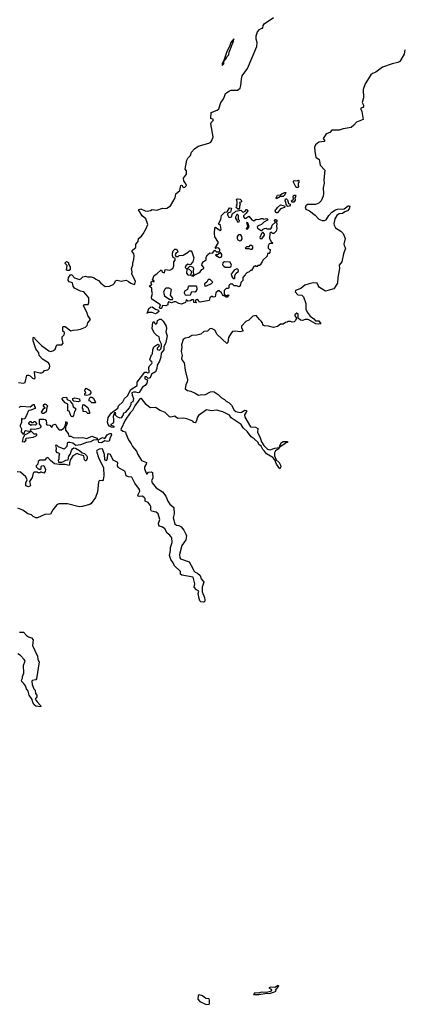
# Model space of a CAD drawing. Extents: x 2380107 to 2585170, y 384273 to 546161.
# Tile 177 of 256: x 2550298 to 2555024, y 408172 to 420285. Entities that reach past the tile are written whole.
import ezdxf

# ---------------------------------------------------------------- set-up
doc = ezdxf.new("R2010")
doc.units = 0

msp = doc.modelspace()

# ---------------------------------------------------------------- linework, layer by layer
at = {"layer": '0CON05XD'}
for points in [[(2550285, 415820), (2550345, 415813), (2550365, 415822), (2550385, 415910), (2550405, 415912), (2550425, 415902), (2550455, 415873), (2550475, 415868), (2550485, 415872), (2550489, 415885), (2550478, 415945), (2550482, 415958), (2550545, 415941), (2550569, 415941), (2550585, 415948), (2550602, 415968), (2550644, 415976), (2550664, 415996), (2550668, 416025), (2550664, 416045), (2550651, 416065), (2550578, 416108), (2550537, 416155), (2550533, 416185), (2550497, 416237), (2550464, 416335), (2550464, 416376), (2550475, 416380), (2550488, 416355), (2550565, 416276), (2550655, 416211), (2550675, 416204), (2550695, 416206), (2550715, 416214), (2550735, 416233), (2550756, 416284), (2550815, 416287), (2550832, 416305), (2550820, 416355), (2550820, 416385), (2550845, 416410), (2550850, 416425), (2550848, 416438), (2550830, 416455), (2550830, 416505), (2550835, 416510), (2550855, 416510), (2550925, 416458), (2550955, 416467), (2551005, 416468), (2551045, 416478), (2551105, 416502), (2551126, 416524), (2551134, 416556), (2551170, 416595), (2551137, 416645), (2551124, 416685), (2551084, 416766), (2551095, 416782), (2551138, 416782), (2551147, 416805), (2551149, 416865), (2551085, 416939), (2551045, 416946), (2550971, 416981), (2550956, 417005), (2550947, 417047), (2550905, 417058), (2550892, 417075), (2550899, 417115), (2550925, 417150), (2550938, 417148), (2550970, 417110), (2551035, 417090), (2551050, 417095), (2551075, 417120), (2551105, 417128), (2551131, 417121), (2551175, 417122), (2551215, 417108), (2551232, 417092), (2551265, 417077), (2551295, 417042), (2551347, 417003), (2551402, 417008), (2551445, 417028), (2551462, 417045), (2551477, 417073), (2551495, 417080), (2551545, 417067), (2551605, 417079), (2551635, 417066), (2551665, 417043), (2551705, 417029), (2551715, 417033), (2551720, 417070), (2551678, 417155), (2551681, 417185), (2551674, 417225), (2551688, 417265), (2551688, 417295), (2551700, 417335), (2551704, 417385), (2551701, 417405), (2551680, 417435), (2551681, 417445), (2551687, 417455), (2551725, 417482), (2551726, 417525), (2551752, 417555), (2551758, 417595), (2551795, 417623), (2551815, 417650), (2551854, 417715), (2551874, 417765), (2551847, 417835), (2551805, 417870), (2551760, 417945), (2551785, 417959), (2551842, 417932), (2551865, 417929), (2551904, 417936), (2551925, 417949), (2551985, 417940), (2552054, 417966), (2552085, 417964), (2552105, 417966), (2552151, 417995), (2552208, 418092), (2552218, 418142), (2552268, 418182), (2552280, 418245), (2552285, 418250), (2552296, 418246), (2552305, 418220), (2552328, 418225), (2552346, 418244), (2552340, 418265), (2552314, 418304), (2552310, 418335), (2552349, 418385), (2552346, 418425), (2552332, 418445), (2552351, 418555), (2552365, 418582), (2552399, 418615), (2552410, 418655), (2552448, 418695), (2552492, 418728), (2552623, 418767), (2552645, 418779), (2552661, 418799), (2552674, 418845), (2552648, 419002), (2552657, 419025), (2552676, 419044), (2552680, 419055), (2552648, 419068), (2552650, 419145), (2552725, 419172), (2552745, 419188), (2552768, 419265), (2552798, 419302), (2552815, 419338), (2552827, 419375), (2552875, 419408), (2552895, 419417), (2552975, 419418), (2553008, 419442), (2553017, 419475), (2553022, 419555), (2553033, 419595), (2553099, 419685), (2553214, 419954), (2553218, 420005), (2553204, 420045), (2553202, 420085), (2553220, 420135), (2553245, 420162), (2553275, 420180), (2553285, 420180), (2553290, 420215), (2553303, 420235), (2553418, 420312)], [(2552785, 419720), (2552805, 419742), (2552808, 419772), (2552818, 419792), (2552827, 419795), (2552847, 419833), (2552867, 419853), (2552873, 419887), (2552925, 420020), (2552930, 420050), (2552893, 420005), (2552877, 419953), (2552843, 419895), (2552812, 419795), (2552785, 419740), (2552785, 419720)], [(2555032, 419915), (2555021, 419859), (2554968, 419772), (2554945, 419757), (2554875, 419742), (2554755, 419699), (2554675, 419641), (2554635, 419624), (2554615, 419605), (2554545, 419495), (2554517, 419425), (2554521, 419325), (2554506, 419265), (2554521, 419235), (2554523, 419215), (2554515, 419203), (2554491, 419195), (2554489, 419185), (2554503, 419155), (2554517, 419055), (2554435, 419025), (2554405, 418988), (2554371, 418959), (2554275, 418944), (2554225, 418927), (2554135, 418925), (2554108, 418895), (2554075, 418885), (2554059, 418871), (2554029, 418825), (2554046, 418795), (2554041, 418785), (2553975, 418778), (2553935, 418745), (2553922, 418715), (2553925, 418662), (2553939, 418595), (2553977, 418565), (2553991, 418495), (2554049, 418435), (2554035, 418315), (2554039, 418275), (2554027, 418215), (2554031, 418145), (2554026, 418115), (2554004, 418056), (2553973, 418027), (2553935, 418012), (2553835, 418011), (2553815, 417994), (2553807, 417965), (2553814, 417954), (2553860, 417935), (2553929, 417879), (2553975, 417829), (2554015, 417814), (2554045, 417816), (2554065, 417824), (2554096, 417875), (2554133, 417917), (2554178, 417945), (2554205, 417953), (2554285, 417956), (2554335, 417994), (2554350, 417995), (2554356, 417986), (2554345, 417956), (2554325, 417933), (2554295, 417922), (2554265, 417900), (2554225, 417898), (2554195, 417874), (2554169, 417835), (2554158, 417775), (2554161, 417755), (2554180, 417725), (2554246, 417685), (2554274, 417654), (2554297, 417595), (2554283, 417523), (2554286, 417505), (2554303, 417473), (2554278, 417405), (2554256, 417304), (2554224, 417265), (2554226, 417224), (2554206, 417114), (2554204, 417045), (2554157, 416975), (2554055, 416947), (2553982, 416992), (2553964, 417014), (2553955, 417043), (2553905, 417047), (2553854, 417034)], [(2553715, 418220), (2553695, 418220), (2553662, 418285), (2553663, 418297), (2553672, 418308), (2553708, 418302), (2553725, 418310), (2553730, 418305), (2553730, 418285), (2553720, 418275), (2553720, 418245), (2553730, 418235), (2553715, 418220)], [(2553455, 418080), (2553450, 418095), (2553465, 418128), (2553505, 418130), (2553523, 418147), (2553555, 418160), (2553568, 418158), (2553555, 418130), (2553535, 418110), (2553505, 418110), (2553455, 418080)], [(2553648, 418038), (2553642, 418042), (2553640, 418055), (2553662, 418075), (2553660, 418115), (2553670, 418125), (2553685, 418128), (2553690, 418115), (2553680, 418095), (2553682, 418065), (2553665, 418042), (2553648, 418038)], [(2552985, 417950), (2552960, 417975), (2552962, 417988), (2552970, 417995), (2552960, 418005), (2552970, 418015), (2552972, 418045), (2552962, 418075), (2552975, 418082), (2553008, 418078), (2553028, 418055), (2553015, 418040), (2553000, 418035), (2553008, 418015), (2552998, 417992), (2553000, 417965), (2552985, 417950)], [(2553455, 417908), (2553444, 417914), (2553438, 417932), (2553467, 417973), (2553502, 418008), (2553553, 417993), (2553558, 417985), (2553552, 417975), (2553505, 417958), (2553465, 417910), (2553455, 417908)], [(2553595, 417988), (2553573, 418013), (2553570, 418045), (2553560, 418055), (2553565, 418080), (2553575, 418080), (2553588, 418068), (2553600, 418025), (2553620, 418015), (2553622, 418005), (2553615, 417990), (2553595, 417988)], [(2552022, 416732), (2552018, 416745), (2552030, 416775), (2551923, 416845), (2551917, 416873), (2551932, 416915), (2551922, 416945), (2551922, 416982), (2551890, 417005), (2551905, 417020), (2551920, 417025), (2551912, 417045), (2551915, 417060), (2551925, 417070), (2551935, 417070), (2551945, 417060), (2551950, 417065), (2551948, 417075), (2551930, 417085), (2551952, 417138), (2551985, 417160), (2552035, 417208), (2552055, 417180), (2552078, 417172), (2552085, 417210), (2552145, 417202), (2552178, 417222), (2552192, 417255), (2552193, 417307), (2552208, 417325), (2552210, 417345), (2552185, 417360), (2552177, 417385), (2552177, 417413), (2552185, 417440), (2552205, 417460), (2552225, 417460), (2552240, 417435), (2552238, 417422), (2552222, 417418), (2552208, 417395), (2552215, 417370), (2552245, 417372), (2552258, 417382), (2552305, 417390), (2552370, 417425), (2552385, 417440), (2552405, 417442), (2552415, 417430), (2552436, 417355), (2552426, 417305), (2552395, 417272), (2552385, 417268), (2552364, 417276), (2552340, 417255), (2552332, 417235), (2552352, 417215), (2552347, 417167), (2552365, 417147), (2552395, 417142), (2552403, 417147), (2552413, 417185), (2552389, 417209), (2552360, 417225), (2552385, 417250), (2552395, 417252), (2552425, 417240), (2552433, 417225), (2552428, 417195), (2552432, 417148), (2552410, 417135), (2552435, 417130), (2552452, 417148), (2552499, 417171), (2552516, 417184), (2552535, 417210), (2552560, 417225), (2552560, 417235), (2552538, 417265), (2552540, 417285), (2552555, 417310), (2552567, 417313), (2552588, 417332), (2552590, 417365), (2552605, 417392), (2552635, 417418), (2552667, 417413), (2552695, 417450), (2552717, 417427), (2552745, 417428), (2552758, 417442), (2552757, 417457), (2552744, 417474), (2552723, 417477), (2552705, 417470), (2552702, 417475), (2552740, 417545), (2552698, 417615), (2552691, 417655), (2552698, 417725), (2552705, 417732), (2552763, 417693), (2552768, 417695), (2552772, 417705), (2552764, 417754), (2552742, 417775), (2552768, 417825), (2552778, 417875), (2552820, 417915), (2552848, 417922), (2552875, 417970), (2552900, 417965), (2552890, 417915), (2552862, 417908), (2552852, 417898), (2552850, 417885), (2552867, 417857), (2552880, 417850), (2552901, 417859), (2552915, 417900), (2552925, 417910), (2552938, 417912), (2552955, 417930), (2553015, 417940), (2553035, 417920), (2553045, 417918), (2553069, 417931), (2553085, 417950), (2553095, 417950), (2553100, 417935), (2553082, 417905), (2553048, 417872), (2553048, 417858), (2553060, 417845), (2553077, 417843), (2553115, 417868), (2553152, 417822), (2553175, 417812), (2553205, 417830), (2553235, 417827), (2553265, 417840), (2553285, 417840), (2553295, 417830), (2553335, 417838), (2553347, 417827), (2553345, 417820), (2553298, 417792), (2553270, 417765), (2553230, 417750), (2553218, 417735), (2553221, 417721), (2553265, 417690), (2553278, 417692), (2553280, 417705), (2553305, 417718), (2553325, 417720), (2553335, 417712), (2553385, 417710), (2553397, 417733), (2553400, 417755), (2553440, 417795), (2553428, 417815), (2553435, 417828), (2553447, 417827), (2553460, 417815), (2553450, 417795), (2553458, 417775), (2553452, 417745), (2553458, 417715), (2553448, 417685), (2553420, 417655), (2553403, 417653), (2553385, 417670), (2553373, 417657), (2553368, 417595), (2553387, 417557), (2553410, 417535), (2553405, 417530), (2553375, 417532), (2553363, 417527), (2553352, 417502), (2553350, 417475), (2553365, 417460), (2553377, 417457), (2553372, 417418), (2553362, 417408), (2553342, 417408), (2553340, 417375), (2553284, 417326), (2553278, 417305), (2553260, 417285), (2553260, 417275), (2553245, 417260), (2553225, 417260), (2553215, 417250), (2553205, 417250), (2553195, 417260), (2553188, 417252), (2553175, 417250), (2553145, 417200), (2553135, 417200), (2553118, 417182), (2553089, 417171), (2553074, 417156), (2553070, 417145), (2553040, 417115), (2553040, 417075), (2553015, 417050), (2553012, 417025), (2552995, 417000), (2552962, 417012), (2552935, 417010), (2552905, 417040), (2552898, 417032), (2552885, 417030), (2552870, 417015), (2552870, 416985), (2552865, 416980), (2552835, 416980), (2552810, 416955), (2552812, 416902), (2552825, 416900), (2552835, 416890), (2552845, 416890), (2552855, 416900), (2552870, 416895), (2552848, 416872), (2552835, 416870), (2552828, 416878), (2552795, 416890), (2552780, 416925), (2552748, 416948), (2552735, 416950), (2552710, 416925), (2552700, 416875), (2552675, 416870), (2552668, 416878), (2552655, 416880), (2552636, 416864), (2552625, 416830), (2552515, 416810), (2552502, 416812), (2552495, 416830), (2552475, 416842), (2552460, 416835), (2552460, 416815), (2552470, 416805), (2552465, 416800), (2552440, 416805), (2552440, 416835), (2552435, 416840), (2552415, 416840), (2552395, 416827), (2552365, 416822), (2552342, 416838), (2552336, 416804), (2552285, 416787), (2552255, 416794), (2552215, 416813), (2552195, 416812), (2552165, 416800), (2552128, 416812), (2552118, 416795), (2552118, 416775), (2552095, 416766), (2552052, 416768), (2552045, 416740), (2552035, 416733), (2552022, 416732)], [(2552995, 417800), (2553000, 417815), (2552988, 417828), (2552987, 417877), (2552975, 417890), (2552965, 417890), (2552948, 417855), (2552948, 417838), (2552968, 417818), (2552975, 417800), (2552995, 417800)], [(2553095, 417702), (2553118, 417735), (2553100, 417785), (2553085, 417790), (2553100, 417735), (2553082, 417715), (2553095, 417702)], [(2553005, 417563), (2553020, 417570), (2553031, 417589), (2553027, 417617), (2553015, 417640), (2552985, 417638), (2552972, 417618), (2552971, 417595), (2552978, 417578), (2553005, 417563)], [(2553275, 417590), (2553308, 417635), (2553307, 417647), (2553285, 417670), (2553268, 417655), (2553248, 417605), (2553253, 417593), (2553275, 417590)], [(2553155, 417460), (2553162, 417475), (2553162, 417495), (2553139, 417509), (2553125, 417508), (2553115, 417490), (2553085, 417490), (2553070, 417475), (2553075, 417470), (2553115, 417470), (2553135, 417460), (2553155, 417460)], [(2552755, 417360), (2552775, 417363), (2552783, 417375), (2552784, 417395), (2552765, 417420), (2552725, 417390), (2552715, 417398), (2552703, 417387), (2552755, 417360)], [(2550885, 417198), (2550873, 417205), (2550882, 417262), (2550858, 417285), (2550858, 417295), (2550875, 417312), (2550897, 417297), (2550898, 417278), (2550917, 417245), (2550920, 417215), (2550905, 417200), (2550885, 417198)], [(2552885, 417240), (2552894, 417246), (2552899, 417265), (2552885, 417300), (2552815, 417307), (2552793, 417295), (2552791, 417271), (2552805, 417252), (2552825, 417242), (2552885, 417240)], [(2552935, 417098), (2552942, 417105), (2552943, 417135), (2552956, 417164), (2552985, 417190), (2552982, 417212), (2552977, 417217), (2552965, 417218), (2552935, 417203), (2552898, 417155), (2552900, 417135), (2552915, 417112), (2552935, 417098)], [(2553854, 417034), (2553802, 417018), (2553753, 416977), (2553688, 416952), (2553682, 416935), (2553715, 416899), (2553765, 416896), (2553787, 416877), (2553814, 416795), (2553814, 416725), (2553831, 416685), (2553866, 416636), (2553911, 416605), (2553935, 416579), (2553975, 416579), (2554000, 416545), (2553975, 416541), (2553938, 416545), (2553845, 416598), (2553805, 416598), (2553775, 416584), (2553748, 416588), (2553722, 416615), (2553722, 416665), (2553705, 416675), (2553679, 416655), (2553680, 416640), (2553698, 416615), (2553686, 416584), (2553671, 416569), (2553645, 416563), (2553625, 416572), (2553598, 416572), (2553585, 416562), (2553565, 416560), (2553535, 416538), (2553505, 416538), (2553465, 416510), (2553415, 416497), (2553356, 416516), (2553307, 416517), (2553295, 416522), (2553284, 416534), (2553280, 416555), (2553267, 416575), (2553244, 416595), (2553205, 416647), (2553165, 416639), (2553115, 416590), (2553076, 416574), (2553022, 416515), (2553022, 416495), (2553042, 416465), (2553040, 416455), (2553006, 416444), (2552945, 416453), (2552915, 416448), (2552895, 416428), (2552864, 416375), (2552856, 416314), (2552845, 416300), (2552725, 416412), (2552698, 416465), (2552655, 416487), (2552635, 416482), (2552607, 416453), (2552562, 416448), (2552524, 416416), (2552476, 416404), (2552415, 416400), (2552375, 416375), (2552333, 416367), (2552308, 416352), (2552286, 416285), (2552290, 416255), (2552282, 416205), (2552296, 416155), (2552288, 416115), (2552295, 416096), (2552321, 416065), (2552331, 415975), (2552360, 415855), (2552358, 415825), (2552338, 415795), (2552333, 415743), (2552360, 415725), (2552400, 415715), (2552455, 415689), (2552495, 415664), (2552535, 415672), (2552575, 415669), (2552644, 415706), (2552665, 415711), (2552688, 415708), (2552736, 415676), (2552777, 415635), (2552814, 415614), (2552835, 415591), (2552873, 415573), (2552902, 415542), (2552933, 415483), (2552956, 415465), (2553007, 415453), (2553025, 415457), (2553065, 415480), (2553085, 415476), (2553086, 415465), (2553060, 415425), (2553064, 415395), (2553136, 415276), (2553195, 415271), (2553224, 415255), (2553222, 415205), (2553251, 415155), (2553271, 415091), (2553298, 415045), (2553342, 415002), (2553375, 414995), (2553435, 415014), (2553490, 415020), (2553494, 415045), (2553517, 415085), (2553535, 415096), (2553590, 415095), (2553590, 415085), (2553575, 415082), (2553545, 415057), (2553512, 415038), (2553490, 415020), (2553482, 415005), (2553440, 414980), (2553428, 414955), (2553431, 414920), (2553451, 414871), (2553485, 414837), (2553504, 414805), (2553506, 414784), (2553495, 414760), (2553452, 414815), (2553432, 414872), (2553408, 414898), (2553332, 414945), (2553308, 414978), (2553285, 414996), (2553267, 415037), (2553235, 415058), (2553230, 415085), (2553180, 415130), (2553142, 415152), (2553096, 415216), (2553044, 415264), (2553020, 415305), (2552898, 415385), (2552875, 415418), (2552795, 415462), (2552715, 415480), (2552657, 415473), (2552595, 415486), (2552495, 415416), (2552482, 415395), (2552468, 415342), (2552455, 415327), (2552439, 415329), (2552426, 415345), (2552405, 415356), (2552365, 415371), (2552315, 415381), (2552238, 415378), (2552205, 415408), (2552155, 415396), (2552138, 415398), (2552085, 415451), (2552026, 415476), (2551968, 415515), (2551905, 415512), (2551883, 415523), (2551851, 415551), (2551795, 415624), (2551785, 415626), (2551775, 415619), (2551715, 415535), (2551683, 415477), (2551655, 415449), (2551595, 415359), (2551542, 415245), (2551565, 415222), (2551600, 415215), (2551602, 415195), (2551634, 415115), (2551669, 415069), (2551685, 415034), (2551735, 414978), (2551750, 414935), (2551794, 414864), (2551856, 414836), (2551854, 414815), (2551832, 414785), (2551831, 414759), (2551855, 414697), (2551865, 414700), (2551881, 414719), (2551915, 414723), (2551930, 414715), (2551936, 414646), (2551919, 414615), (2551925, 414587), (2551974, 414525), (2552052, 414475), (2552094, 414425), (2552120, 414360), (2552143, 414325), (2552194, 414284), (2552196, 414206), (2552182, 414155), (2552204, 414085), (2552225, 414066), (2552255, 414062), (2552284, 414045), (2552317, 414007), (2552341, 413955), (2552348, 413935), (2552341, 413885), (2552291, 413815), (2552262, 413705), (2552264, 413664), (2552275, 413652), (2552380, 413615), (2552427, 413535), (2552436, 413506), (2552455, 413487), (2552482, 413475), (2552515, 413448), (2552530, 413405), (2552552, 413378), (2552559, 413365), (2552541, 413305), (2552542, 413245), (2552569, 413175), (2552574, 413146), (2552568, 413125), (2552555, 413118), (2552525, 413123), (2552511, 413135), (2552502, 413165), (2552492, 413225), (2552500, 413255), (2552472, 413272), (2552444, 413305), (2552449, 413345), (2552430, 413425), (2552290, 413450), (2552274, 413465), (2552273, 413495), (2552267, 413505), (2552201, 413565), (2552184, 413605), (2552154, 413645), (2552139, 413695), (2552151, 413755), (2552152, 413792), (2552172, 413855), (2552169, 413909), (2552145, 413944), (2552110, 413970), (2552082, 414022), (2552055, 414042), (2552017, 414055), (2552008, 414065), (2552004, 414086), (2552022, 414135), (2552001, 414205), (2551975, 414225), (2551917, 414237), (2551908, 414255), (2551911, 414295), (2551902, 414312), (2551875, 414344), (2551842, 414362), (2551838, 414395), (2551825, 414413), (2551805, 414422), (2551765, 414418), (2551753, 414423), (2551751, 414435), (2551774, 414485), (2551772, 414505), (2551715, 414585), (2551676, 414656), (2551635, 414660), (2551606, 414675), (2551595, 414728), (2551510, 414775), (2551501, 414795), (2551505, 414839), (2551445, 414865), (2551412, 414935), (2551395, 414945), (2551378, 414942), (2551374, 414886), (2551365, 414863), (2551355, 414858), (2551344, 414875), (2551340, 414935), (2551314, 415004), (2551275, 415000), (2551248, 414985), (2551243, 414975), (2551271, 414885), (2551327, 414775), (2551330, 414675), (2551324, 414626), (2551315, 414612), (2551283, 414617), (2551275, 414614), (2551265, 414595), (2551253, 414475), (2551230, 414405), (2551177, 414335), (2551159, 414321), (2551064, 414296), (2551028, 414292), (2550885, 414328), (2550780, 414330), (2550755, 414316), (2550706, 414255), (2550678, 414202), (2550605, 414198), (2550515, 414157), (2550495, 414158), (2550464, 414174), (2550445, 414192), (2550398, 414208), (2550335, 414251), (2550275, 414277)], [(2552575, 417008), (2552595, 417010), (2552655, 417038), (2552670, 417055), (2552638, 417088), (2552615, 417090), (2552598, 417055), (2552568, 417035), (2552575, 417008)], [(2552175, 416842), (2552180, 416855), (2552177, 416865), (2552151, 416895), (2552162, 416965), (2552135, 416982), (2552095, 416982), (2552081, 416969), (2552067, 416933), (2552076, 416886), (2552143, 416843), (2552175, 416842)], [(2552345, 416896), (2552395, 416902), (2552415, 416942), (2552452, 416938), (2552469, 416951), (2552480, 416975), (2552475, 417002), (2552465, 417008), (2552375, 417008), (2552367, 417003), (2552362, 416965), (2552322, 416945), (2552318, 416925), (2552332, 416902), (2552345, 416896)], [(2551965, 416667), (2551925, 416682), (2551885, 416682), (2551860, 416675), (2551870, 416680), (2551885, 416732), (2551905, 416748), (2551925, 416752), (2551965, 416722), (2552005, 416710), (2552006, 416694), (2551985, 416673), (2551965, 416667)], [(2551455, 415270), (2551425, 415272), (2551400, 415285), (2551384, 415304), (2551377, 415335), (2551385, 415392), (2551425, 415449), (2551506, 415504), (2551513, 415535), (2551567, 415583), (2551587, 415625), (2551622, 415658), (2551665, 415737), (2551740, 415785), (2551742, 415825), (2551835, 415948), (2551855, 415950), (2551865, 415940), (2551890, 415945), (2551884, 416005), (2551892, 416025), (2551921, 416055), (2551924, 416065), (2551922, 416075), (2551905, 416090), (2551899, 416105), (2551918, 416162), (2551930, 416175), (2551933, 416225), (2551945, 416260), (2551995, 416292), (2552008, 416285), (2552012, 416268), (2551986, 416244), (2551986, 416226), (2552015, 416220), (2552032, 416235), (2552042, 416265), (2552040, 416295), (2552021, 416335), (2552014, 416384), (2551985, 416398), (2551951, 416431), (2551924, 416485), (2551935, 416560), (2551945, 416570), (2551964, 416544), (2551980, 416545), (2551988, 416555), (2551990, 416585), (2552007, 416593), (2552015, 416600), (2552035, 416600), (2552062, 416575), (2552096, 416516), (2552102, 416485), (2552094, 416445), (2552112, 416395), (2552095, 416315), (2552068, 416262), (2552071, 416225), (2552038, 416182), (2552032, 416135), (2552016, 416084), (2551987, 416035), (2551985, 415992), (2551965, 415952), (2551917, 415923), (2551900, 415880), (2551875, 415870), (2551855, 415892), (2551835, 415890), (2551837, 415867), (2551870, 415855), (2551861, 415815), (2551838, 415785), (2551807, 415763), (2551765, 415698), (2551755, 415694), (2551725, 415704), (2551696, 415704), (2551678, 415695), (2551679, 415665), (2551698, 415625), (2551688, 415585), (2551665, 415570), (2551664, 415545), (2551645, 415508), (2551595, 415454), (2551570, 415440), (2551568, 415425), (2551545, 415388), (2551534, 415384), (2551495, 415398), (2551470, 415425), (2551478, 415448), (2551465, 415450), (2551447, 415403), (2551452, 415368), (2551452, 415335), (2551445, 415320), (2551420, 415305), (2551420, 415295), (2551445, 415290), (2551457, 415277), (2551455, 415270)], [(2551125, 415663), (2551100, 415665), (2551100, 415685), (2551110, 415695), (2551108, 415708), (2551100, 415715), (2551102, 415735), (2551115, 415750), (2551163, 415723), (2551172, 415705), (2551172, 415695), (2551155, 415670), (2551125, 415663)], [(2550945, 415400), (2550930, 415405), (2550908, 415468), (2550890, 415475), (2550890, 415555), (2550855, 415570), (2550822, 415615), (2550820, 415625), (2550833, 415637), (2550875, 415640), (2550882, 415612), (2550920, 415595), (2550925, 415580), (2550947, 415557), (2550957, 415527), (2550987, 415497), (2550980, 415475), (2550970, 415465), (2550960, 415415), (2550945, 415400)], [(2551015, 415583), (2550965, 415590), (2550953, 415603), (2550950, 415625), (2550975, 415632), (2551035, 415620), (2551037, 415593), (2551015, 415583)], [(2551225, 415570), (2551185, 415570), (2551165, 415590), (2551150, 415595), (2551150, 415615), (2551165, 415640), (2551185, 415642), (2551205, 415630), (2551230, 415575), (2551225, 415570)], [(2550292, 415518), (2550315, 415532), (2550425, 415522), (2550465, 415550), (2550475, 415550), (2550480, 415525), (2550490, 415515), (2550488, 415502), (2550435, 415480), (2550412, 415478), (2550402, 415468), (2550388, 415435), (2550360, 415375), (2550335, 415370), (2550322, 415378), (2550320, 415325), (2550302, 415295), (2550302, 415285), (2550322, 415252), (2550318, 415215), (2550335, 415190), (2550348, 415192), (2550358, 415202), (2550360, 415225), (2550368, 415232), (2550430, 415220), (2550430, 415235), (2550445, 415250), (2550485, 415248), (2550550, 415265), (2550560, 415275), (2550560, 415285), (2550540, 415315), (2550540, 415365), (2550545, 415370), (2550595, 415370), (2550610, 415365), (2550625, 415350), (2550628, 415325), (2550622, 415315), (2550632, 415302), (2550670, 415295), (2550695, 415270), (2550711, 415299), (2550735, 415308), (2550746, 415296), (2550754, 415274), (2550785, 415240), (2550795, 415238), (2550812, 415238), (2550840, 415260), (2550860, 415295), (2550865, 415330), (2550875, 415340), (2550882, 415315), (2550860, 415275), (2550860, 415235), (2550893, 415195), (2550903, 415163), (2550925, 415162), (2550956, 415146), (2551015, 415142), (2551076, 415146), (2551125, 415131), (2551185, 415160), (2551250, 415135), (2551252, 415125), (2551240, 415115), (2551205, 415111), (2551167, 415093), (2551118, 415082), (2551045, 415053), (2550987, 415047), (2550950, 415075), (2550915, 415083), (2550888, 415082), (2550880, 415075), (2550878, 415035), (2550845, 415002), (2550775, 415030), (2550755, 415050), (2550740, 415045), (2550748, 415015), (2550742, 414975), (2550755, 414960), (2550775, 414958), (2550788, 414945), (2550780, 414915), (2550780, 414875), (2550770, 414865), (2550775, 414840), (2550815, 414842), (2550835, 414848), (2550865, 414868), (2550895, 414870), (2550900, 414915), (2550920, 414935), (2550934, 414985), (2550947, 415005), (2550965, 415018), (2550985, 415014), (2551035, 414987), (2551065, 414958), (2551095, 414948), (2551118, 414925), (2551126, 414906), (2551126, 414886), (2551115, 414860), (2551105, 414858), (2551095, 414870), (2551088, 414918), (2551030, 414935), (2551005, 414950), (2550952, 414918), (2550922, 414875), (2550912, 414835), (2550912, 414808), (2550905, 414800), (2550855, 414814), (2550785, 414811), (2550725, 414823), (2550675, 414863), (2550645, 414898), (2550625, 414892), (2550605, 414868), (2550545, 414868), (2550525, 414850), (2550520, 414815), (2550500, 414795), (2550500, 414785), (2550525, 414760), (2550535, 414760), (2550545, 414750), (2550560, 414765), (2550563, 414787), (2550572, 414798), (2550595, 414800), (2550615, 414750), (2550612, 414728), (2550595, 414708), (2550565, 414720), (2550555, 414720), (2550545, 414710), (2550525, 414710), (2550515, 414720), (2550475, 414720), (2550463, 414707), (2550450, 414655), (2550420, 414605), (2550430, 414555), (2550422, 414545), (2550405, 414539), (2550375, 414550), (2550374, 414586), (2550390, 414625), (2550375, 414660), (2550339, 414689), (2550307, 414717), (2550265, 414722)], [(2550575, 415440), (2550568, 415455), (2550595, 415500), (2550610, 415505), (2550590, 415535), (2550592, 415548), (2550605, 415558), (2550625, 415550), (2550640, 415535), (2550630, 415515), (2550625, 415460), (2550595, 415442), (2550575, 415440)], [(2551155, 415440), (2551135, 415442), (2551115, 415462), (2551080, 415465), (2551080, 415495), (2551070, 415505), (2551072, 415548), (2551085, 415550), (2551136, 415516), (2551157, 415455), (2551155, 415440)], [(2550435, 415292), (2550410, 415315), (2550410, 415325), (2550425, 415340), (2550435, 415340), (2550445, 415330), (2550465, 415330), (2550475, 415340), (2550485, 415340), (2550510, 415315), (2550492, 415298), (2550445, 415300), (2550435, 415292)], [(2550355, 415092), (2550377, 415113), (2550370, 415125), (2550382, 415138), (2550465, 415148), (2550500, 415165), (2550510, 415175), (2550510, 415185), (2550475, 415188), (2550445, 415220), (2550430, 415220), (2550420, 415205), (2550375, 415180), (2550362, 415178), (2550352, 415168), (2550348, 415152), (2550340, 415145), (2550330, 415095), (2550355, 415092)], [(2551305, 415081), (2551270, 415085), (2551262, 415118), (2551315, 415143), (2551345, 415133), (2551373, 415177), (2551405, 415194), (2551423, 415193), (2551426, 415175), (2551408, 415145), (2551399, 415101), (2551376, 415094), (2551345, 415102), (2551305, 415081)], [(2550295, 412752), (2550345, 412751), (2550381, 412711), (2550405, 412692), (2550445, 412680), (2550462, 412655), (2550457, 412585), (2550518, 412455), (2550523, 412415), (2550537, 412385), (2550503, 412175), (2550495, 412163), (2550453, 412157), (2550448, 412145), (2550452, 412105), (2550473, 412053), (2550488, 412035), (2550492, 411995), (2550508, 411975), (2550508, 411955), (2550488, 411925), (2550514, 411894), (2550555, 411850), (2550558, 411832), (2550495, 411839), (2550475, 411856), (2550458, 411885), (2550451, 411921), (2550414, 411975), (2550401, 412025), (2550380, 412055), (2550370, 412090), (2550346, 412125), (2550324, 412145), (2550322, 412158), (2550333, 412185), (2550334, 412206), (2550351, 412245), (2550346, 412345), (2550364, 412395), (2550355, 412415), (2550306, 412465), (2550277, 412485)], [(2553235, 408294), (2553335, 408308), (2553366, 408304), (2553430, 408325), (2553450, 408335), (2553440, 408345), (2553482, 408395), (2553475, 408402), (2553435, 408380), (2553385, 408382), (2553360, 408375), (2553387, 408357), (2553394, 408345), (2553380, 408330), (2553332, 408318), (2553265, 408323), (2553235, 408310), (2553188, 408312), (2553170, 408295), (2553235, 408294)], [(2552625, 408172), (2552632, 408185), (2552632, 408225), (2552625, 408240), (2552585, 408243), (2552545, 408277), (2552505, 408287), (2552491, 408279), (2552488, 408235), (2552512, 408205), (2552580, 408175), (2552625, 408172)]]:
    msp.add_lwpolyline(points, dxfattribs=at)

doc.saveas('drawing.dxf')
